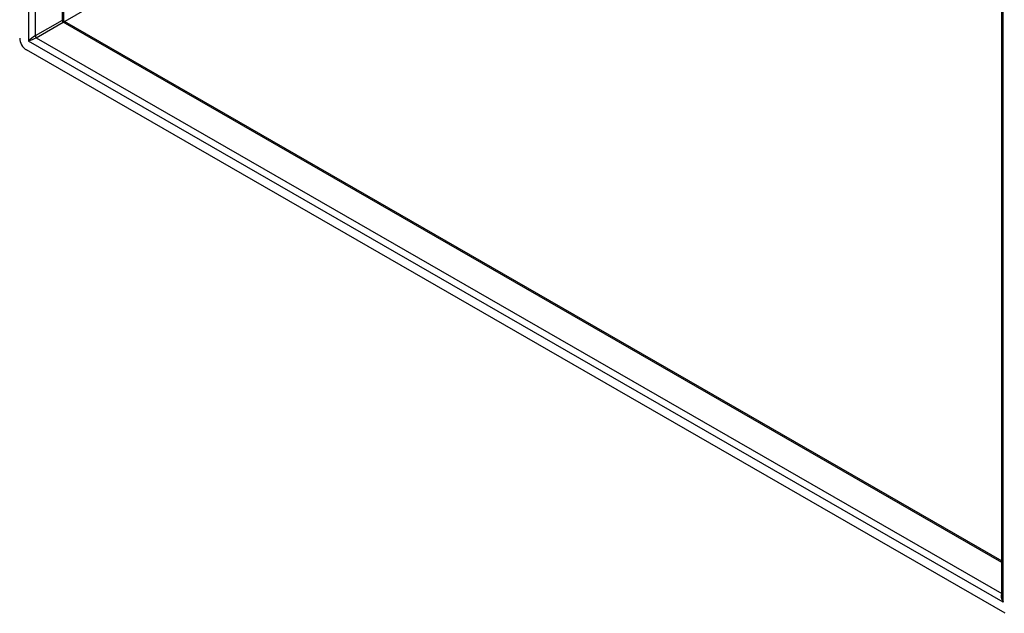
# Model space of a CAD drawing. Header units: inches. Extents: x 26 to 226, y 17 to 155.
# Tile 57 of 73: x 191 to 211, y 65 to 77. Entities that reach past the tile are written whole.
import ezdxf

# ---------------------------------------------------------------- set-up
doc = ezdxf.new("R2010")
doc.units = ezdxf.units.IN
doc.header["$MEASUREMENT"] = 0
doc.layers.add('Visible Edges(ANSI)', color=7, linetype='Continuous', lineweight=25)
doc.layers.add('Visible Tangent Edges(ANSI)', color=7, linetype='Continuous', lineweight=25)

msp = doc.modelspace()

# ---------------------------------------------------------------- linework, layer by layer
at = {"layer": 'Visible Edges(ANSI)'}
for p, q in [((191.735, 104.643), (191.735, 77.352)), ((211.109, 65.441), (211.109, 93.468)), ((191.751, 77.325), (211.109, 66.177)), ((211.18, 65.093), (190.969, 76.731))]:
    msp.add_line(p, q, dxfattribs=at)
at = {"layer": 'Visible Edges(ANSI)', "flags": 128}
msp.add_lwpolyline([(191.751, 77.325), (191.745, 77.33), (191.739, 77.336), (191.736, 77.344), (191.735, 77.352)], dxfattribs=at)
at = {"layer": 'Visible Edges(ANSI)'}
msp.add_ellipse((190.969, 76.892), major_axis=(-0.098, 0.171), ratio=0.578093, start_param=0.787332, end_param=2.358128, dxfattribs=at)
at = {"layer": 'Visible Tangent Edges(ANSI)'}
for p, q in [((191.01, 105.094), (191.01, 76.916)), ((191.15, 104.979), (191.15, 77.023)), ((191.706, 104.659), (191.706, 77.343)), ((211.138, 65.325), (211.138, 93.503)), ((205.258, 85.093), (191.759, 77.32)), ((191.706, 77.343), (191.15, 77.023)), ((191.172, 76.985), (191.728, 77.305)), ((211.109, 66.144), (191.728, 77.305)), ((211.138, 65.325), (191.01, 76.916)), ((191.172, 76.985), (211.109, 65.503))]:
    msp.add_line(p, q, dxfattribs=at)
for centre, major_axis, ratio, start_param, end_param in [((191.636, 77.277), (-0.0986, -0.0765), 0.115347, 3.052378, 3.837777), ((191.728, 77.33), (-0.0155, 0.0269), 0.578093, 0.787332, 2.358128), ((191.636, 77.277), (0.115, 0.047), 0.112147, 5.58637, 6.369835), ((191.08, 76.957), (-0.0986, -0.0765), 0.115347, 3.837777, 5.408573), ((191.08, 76.957), (0.115, 0.047), 0.112147, 4.015574, 5.58637), ((191.172, 77.01), (-0.0155, 0.0269), 0.578093, 0.787332, 2.358128), ((211.208, 65.365), (-0.095, 0.132), 0.494861, 0.056981, 1.51867), ((211.208, 65.365), (-0.066, 0.148), 0.494835, 0.83602, 1.621418)]:
    msp.add_ellipse(centre, major_axis=major_axis, ratio=ratio, start_param=start_param, end_param=end_param, dxfattribs=at)

doc.saveas('drawing.dxf')
